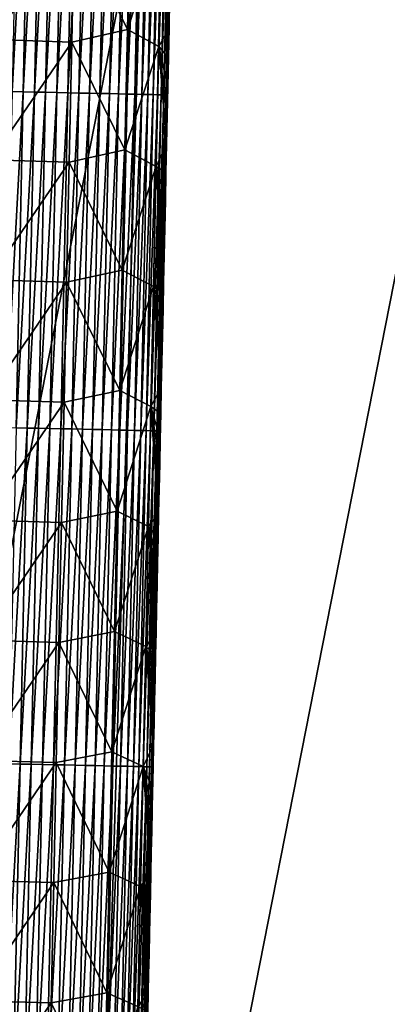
# Model space of a CAD drawing. Header units: metres. Extents: x -26 to 26, y -167 to 32.
# Tile 98 of 237: x 14.35 to 15.92, y -102.71 to -98.5. Entities that reach past the tile are written whole.
import ezdxf

# ---------------------------------------------------------------- set-up
doc = ezdxf.new("R2010")
doc.units = ezdxf.units.M
doc.layers.add('solid_12_411_043_XXX', color=7, linetype='CONTINUOUS')

msp = doc.modelspace()

# ---------------------------------------------------------------- linework, layer by layer
at = {"layer": 'solid_12_411_043_XXX'}
for points in [[(-19.282173, -90.244827, 137.548279), (-18.85165, -106.007713, 137.548279), (19.282028, -90.24482, 137.548279)], [(-18.85165, -106.007713, 137.548279), (-18.842392, -106.336342, 137.548279), (19.282028, -90.24482, 137.548279)], [(-18.842392, -106.336342, 137.548279), (18.842426, -106.339973, 137.548279), (19.282028, -90.24482, 137.548279)], [(14.343685, -97.371468, 177.860291), (14.313476, -98.808426, 177.860413), (14.390736, -97.372459, 177.855698)], [(14.313476, -98.808426, 177.860413), (14.360532, -98.809418, 177.85582), (14.390736, -97.372459, 177.855698)], [(14.390736, -97.372459, 177.855698), (14.360532, -98.809418, 177.85582), (14.43845, -97.373459, 177.847778)], [(14.360532, -98.809418, 177.85582), (14.408251, -98.810432, 177.847885), (14.43845, -97.373459, 177.847778)], [(14.43845, -97.373459, 177.847778), (14.408251, -98.810432, 177.847885), (14.486492, -97.374466, 177.836334)], [(14.408251, -98.810432, 177.847885), (14.4563, -98.811447, 177.836456), (14.486492, -97.374466, 177.836334)], [(14.486492, -97.374466, 177.836334), (14.4563, -98.811447, 177.836456), (14.534495, -97.375473, 177.821274)], [(14.4563, -98.811447, 177.836456), (14.504309, -98.812462, 177.821381), (14.534495, -97.375473, 177.821274)], [(14.534495, -97.375473, 177.821274), (14.504309, -98.812462, 177.821381), (14.582062, -97.376465, 177.802505)], [(14.504309, -98.812462, 177.821381), (14.551881, -98.813469, 177.802612), (14.582062, -97.376465, 177.802505)], [(14.582062, -97.376465, 177.802505), (14.551881, -98.813469, 177.802612), (14.628776, -97.377449, 177.780029)], [(14.551881, -98.813469, 177.802612), (14.598599, -98.814461, 177.780121), (14.628776, -97.377449, 177.780029)], [(14.628776, -97.377449, 177.780029), (14.598599, -98.814461, 177.780121), (14.674212, -97.378403, 177.753876)], [(14.598599, -98.814461, 177.780121), (14.644041, -98.815422, 177.753983), (14.674212, -97.378403, 177.753876)], [(14.674212, -97.378403, 177.753876), (14.644041, -98.815422, 177.753983), (14.717948, -97.379318, 177.724182)], [(14.644041, -98.815422, 177.753983), (14.687781, -98.816353, 177.724274), (14.717948, -97.379318, 177.724182)], [(14.717948, -97.379318, 177.724182), (14.687781, -98.816353, 177.724274), (14.759576, -97.380196, 177.691116)], [(14.687781, -98.816353, 177.724274), (14.729412, -98.81723, 177.691193), (14.759576, -97.380196, 177.691116)], [(14.759576, -97.380196, 177.691116), (14.729412, -98.81723, 177.691193), (14.798715, -97.381012, 177.654907)], [(14.729412, -98.81723, 177.691193), (14.768553, -98.818062, 177.654968), (14.798715, -97.381012, 177.654907)], [(14.798715, -97.381012, 177.654907), (14.768553, -98.818062, 177.654968), (14.83502, -97.381775, 177.61586)], [(14.768553, -98.818062, 177.654968), (14.804859, -98.818832, 177.615906), (14.83502, -97.381775, 177.61586)], [(14.83502, -97.381775, 177.61586), (14.804859, -98.818832, 177.615906), (14.868197, -97.382477, 177.574295)], [(14.804859, -98.818832, 177.615906), (14.838037, -98.819542, 177.574356), (14.868197, -97.382477, 177.574295)], [(14.868197, -97.382477, 177.574295), (14.838037, -98.819542, 177.574356), (14.898006, -97.383102, 177.530624)], [(14.838037, -98.819542, 177.574356), (14.867844, -98.820175, 177.53067), (14.898006, -97.383102, 177.530624)], [(14.898006, -97.383102, 177.530624), (14.867844, -98.820175, 177.53067), (14.924269, -97.383659, 177.485245)], [(14.867844, -98.820175, 177.53067), (14.894103, -98.820732, 177.485275), (14.924269, -97.383659, 177.485245)], [(14.924269, -97.383659, 177.485245), (14.894103, -98.820732, 177.485275), (14.946871, -97.384132, 177.438568)], [(14.894103, -98.820732, 177.485275), (14.916701, -98.821213, 177.438583), (14.946871, -97.384132, 177.438568)], [(14.946871, -97.384132, 177.438568), (14.916701, -98.821213, 177.438583), (14.965762, -97.384529, 177.391022)], [(14.916701, -98.821213, 177.438583), (14.935587, -98.821617, 177.391022), (14.965762, -97.384529, 177.391022)], [(14.965762, -97.384529, 177.391022), (14.935587, -98.821617, 177.391022), (14.980954, -97.384857, 177.343033)], [(14.935587, -98.821617, 177.391022), (14.950772, -98.821945, 177.343033), (14.980954, -97.384857, 177.343033)], [(14.980954, -97.384857, 177.343033), (14.950772, -98.821945, 177.343033), (14.992517, -97.385101, 177.294983)], [(14.950772, -98.821945, 177.343033), (14.962327, -98.822189, 177.294968), (14.992517, -97.385101, 177.294983)], [(14.992517, -97.385101, 177.294983), (14.962327, -98.822189, 177.294968), (15.000568, -97.385269, 177.247269)], [(14.962327, -98.822189, 177.294968), (14.970369, -98.822365, 177.247238), (15.000568, -97.385269, 177.247269)], [(15.000568, -97.385269, 177.247269), (14.970369, -98.822365, 177.247238), (15.005272, -97.385376, 177.200195)], [(14.970369, -98.822365, 177.247238), (14.975063, -98.822472, 177.200165), (15.005272, -97.385376, 177.200195)], [(15.004999, -97.472603, 177.154114), (15.005272, -97.385376, 177.200195), (14.975063, -98.822472, 177.200165)], [(14.997312, -97.839333, 177.154099), (15.004999, -97.472603, 177.154114), (14.975063, -98.822472, 177.200165)], [(14.989869, -98.193527, 177.154099), (14.997312, -97.839333, 177.154099), (14.975063, -98.822472, 177.200165)], [(13.205606, -106.365982, 119.081207), (13.432644, -97.899902, 118.914078), (14.871928, -97.897682, 119.391411)], [(14.620387, -106.363007, 119.546692), (13.205606, -106.365982, 119.081207), (14.871928, -97.897682, 119.391411)], [(14.620387, -106.363007, 119.546692), (14.871928, -97.897682, 119.391411), (16.287874, -97.894936, 119.934784)], [(16.011616, -106.359322, 120.079262), (14.620387, -106.363007, 119.546692), (16.287874, -97.894936, 119.934784)], [(14.817716, -98.027588, 173.886169), (14.806716, -98.542534, 173.889679), (14.578935, -98.082863, 173.359085)], [(14.951568, -98.103088, 174.425323), (14.806716, -98.542534, 173.889679), (14.817716, -98.027588, 173.886169)], [(14.578935, -98.082863, 173.359085), (14.232789, -98.586044, 172.873993), (14.243541, -98.072296, 172.86998)], [(14.578935, -98.082863, 173.359085), (14.568047, -98.596451, 173.362854), (14.232789, -98.586044, 172.873993)], [(14.806716, -98.542534, 173.889679), (14.568047, -98.596451, 173.362854), (14.578935, -98.082863, 173.359085)], [(14.951568, -98.103088, 174.425323), (14.940575, -98.616219, 174.428543), (14.806716, -98.542534, 173.889679)], [(14.951568, -98.103088, 174.425323), (14.98469, -98.537216, 174.953064), (14.940575, -98.616219, 174.428543)], [(14.951568, -98.103088, 174.425323), (14.987417, -98.40979, 174.952316), (14.98469, -98.537216, 174.953064)], [(14.982677, -98.534996, 177.154083), (14.989869, -98.193527, 177.154099), (14.975063, -98.822472, 177.200165)], [(14.990174, -98.280899, 174.951569), (14.989869, -98.193527, 177.154099), (14.982677, -98.534996, 177.154083)], [(14.987417, -98.40979, 174.952316), (14.990174, -98.280899, 174.951569), (14.982677, -98.534996, 177.154083)], [(14.98469, -98.537216, 174.953064), (14.987417, -98.40979, 174.952316), (14.982677, -98.534996, 177.154083)], [(14.806716, -98.542534, 173.889679), (14.795692, -99.057465, 173.89325), (14.568047, -98.596451, 173.362854)], [(14.940575, -98.616219, 174.428543), (14.795692, -99.057465, 173.89325), (14.806716, -98.542534, 173.889679)], [(14.940575, -98.616219, 174.428543), (14.98469, -98.537216, 174.953064), (14.981991, -98.663231, 174.953812)], [(14.975721, -98.864471, 177.154083), (14.982677, -98.534996, 177.154083), (14.975063, -98.822472, 177.200165)], [(14.98469, -98.537216, 174.953064), (14.982677, -98.534996, 177.154083), (14.975721, -98.864471, 177.154083)], [(14.981991, -98.663231, 174.953812), (14.98469, -98.537216, 174.953064), (14.975721, -98.864471, 177.154083)], [(14.568047, -98.596451, 173.362854), (14.222001, -99.099777, 172.878052), (14.232789, -98.586044, 172.873993)], [(14.568047, -98.596451, 173.362854), (14.557129, -99.110023, 173.366684), (14.222001, -99.099777, 172.878052)], [(14.795692, -99.057465, 173.89325), (14.557129, -99.110023, 173.366684), (14.568047, -98.596451, 173.362854)], [(14.940575, -98.616219, 174.428543), (14.929559, -99.129333, 174.43187), (14.795692, -99.057465, 173.89325)], [(14.940575, -98.616219, 174.428543), (14.974059, -99.033211, 174.956024), (14.929559, -99.129333, 174.43187)], [(14.940575, -98.616219, 174.428543), (14.981991, -98.663231, 174.953812), (14.979321, -98.787865, 174.954544)], [(14.940575, -98.616219, 174.428543), (14.979321, -98.787865, 174.954544), (14.976677, -98.911179, 174.955276)], [(14.940575, -98.616219, 174.428543), (14.976677, -98.911179, 174.955276), (14.974059, -99.033211, 174.956024)], [(14.979321, -98.787865, 174.954544), (14.981991, -98.663231, 174.953812), (14.975721, -98.864471, 177.154083)], [(14.976677, -98.911179, 174.955276), (14.979321, -98.787865, 174.954544), (14.975721, -98.864471, 177.154083)], [(14.313476, -98.808426, 177.860413), (14.282978, -100.245369, 177.860535), (14.360532, -98.809418, 177.85582)], [(14.282978, -100.245369, 177.860535), (14.330038, -100.246376, 177.855942), (14.360532, -98.809418, 177.85582)], [(14.360532, -98.809418, 177.85582), (14.330038, -100.246376, 177.855942), (14.408251, -98.810432, 177.847885)], [(14.330038, -100.246376, 177.855942), (14.377763, -100.247391, 177.848007), (14.408251, -98.810432, 177.847885)], [(14.408251, -98.810432, 177.847885), (14.377763, -100.247391, 177.848007), (14.4563, -98.811447, 177.836456)], [(14.377763, -100.247391, 177.848007), (14.425817, -100.248421, 177.836563), (14.4563, -98.811447, 177.836456)], [(14.4563, -98.811447, 177.836456), (14.425817, -100.248421, 177.836563), (14.504309, -98.812462, 177.821381)], [(14.425817, -100.248421, 177.836563), (14.47383, -100.249443, 177.821503), (14.504309, -98.812462, 177.821381)], [(14.504309, -98.812462, 177.821381), (14.47383, -100.249443, 177.821503), (14.551881, -98.813469, 177.802612)], [(14.47383, -100.249443, 177.821503), (14.521406, -100.250458, 177.802719), (14.551881, -98.813469, 177.802612)], [(14.551881, -98.813469, 177.802612), (14.521406, -100.250458, 177.802719), (14.598599, -98.814461, 177.780121)], [(14.521406, -100.250458, 177.802719), (14.56813, -100.251457, 177.780228), (14.598599, -98.814461, 177.780121)], [(14.598599, -98.814461, 177.780121), (14.56813, -100.251457, 177.780228), (14.644041, -98.815422, 177.753983)], [(14.56813, -100.251457, 177.780228), (14.613574, -100.252434, 177.754074), (14.644041, -98.815422, 177.753983)], [(14.644041, -98.815422, 177.753983), (14.613574, -100.252434, 177.754074), (14.687781, -98.816353, 177.724274)], [(14.613574, -100.252434, 177.754074), (14.657318, -100.253365, 177.724365), (14.687781, -98.816353, 177.724274)], [(14.687781, -98.816353, 177.724274), (14.657318, -100.253365, 177.724365), (14.729412, -98.81723, 177.691193)], [(14.657318, -100.253365, 177.724365), (14.698952, -100.254257, 177.691284), (14.729412, -98.81723, 177.691193)], [(14.729412, -98.81723, 177.691193), (14.698952, -100.254257, 177.691284), (14.768553, -98.818062, 177.654968)], [(14.698952, -100.254257, 177.691284), (14.738094, -100.255096, 177.65506), (14.768553, -98.818062, 177.654968)], [(14.768553, -98.818062, 177.654968), (14.738094, -100.255096, 177.65506), (14.804859, -98.818832, 177.615906)], [(14.738094, -100.255096, 177.65506), (14.774402, -100.255875, 177.615982), (14.804859, -98.818832, 177.615906)], [(14.804859, -98.818832, 177.615906), (14.774402, -100.255875, 177.615982), (14.838037, -98.819542, 177.574356)], [(14.774402, -100.255875, 177.615982), (14.807578, -100.256584, 177.574417), (14.838037, -98.819542, 177.574356)], [(14.838037, -98.819542, 177.574356), (14.807578, -100.256584, 177.574417), (14.867844, -98.820175, 177.53067)], [(14.807578, -100.256584, 177.574417), (14.837384, -100.257225, 177.530716), (14.867844, -98.820175, 177.53067)], [(14.867844, -98.820175, 177.53067), (14.837384, -100.257225, 177.530716), (14.894103, -98.820732, 177.485275)], [(14.837384, -100.257225, 177.530716), (14.863642, -100.25779, 177.485306), (14.894103, -98.820732, 177.485275)], [(14.894103, -98.820732, 177.485275), (14.863642, -100.25779, 177.485306), (14.916701, -98.821213, 177.438583)], [(14.863642, -100.25779, 177.485306), (14.886235, -100.258278, 177.438614), (14.916701, -98.821213, 177.438583)], [(14.916701, -98.821213, 177.438583), (14.886235, -100.258278, 177.438614), (14.935587, -98.821617, 177.391022)], [(14.886235, -100.258278, 177.438614), (14.905117, -100.258682, 177.391052), (14.935587, -98.821617, 177.391022)], [(14.935587, -98.821617, 177.391022), (14.905117, -100.258682, 177.391052), (14.950772, -98.821945, 177.343033)], [(14.905117, -100.258682, 177.391052), (14.920297, -100.25901, 177.343048), (14.950772, -98.821945, 177.343033)], [(14.950772, -98.821945, 177.343033), (14.920297, -100.25901, 177.343048), (14.962327, -98.822189, 177.294968)], [(14.920297, -100.25901, 177.343048), (14.931846, -100.259262, 177.294983), (14.962327, -98.822189, 177.294968)], [(14.962327, -98.822189, 177.294968), (14.931846, -100.259262, 177.294983), (14.970369, -98.822365, 177.247238)], [(14.931846, -100.259262, 177.294983), (14.939881, -100.259438, 177.247253), (14.970369, -98.822365, 177.247238)], [(14.970369, -98.822365, 177.247238), (14.939881, -100.259438, 177.247253), (14.975063, -98.822472, 177.200165)], [(14.939881, -100.259438, 177.247253), (14.944568, -100.259537, 177.200165), (14.975063, -98.822472, 177.200165)], [(14.975721, -98.864471, 177.154083), (14.975063, -98.822472, 177.200165), (14.944568, -100.259537, 177.200165)], [(14.968991, -99.182632, 177.154083), (14.975721, -98.864471, 177.154083), (14.944568, -100.259537, 177.200165)], [(14.976677, -98.911179, 174.955276), (14.975721, -98.864471, 177.154083), (14.968991, -99.182632, 177.154083)], [(14.974059, -99.033211, 174.956024), (14.976677, -98.911179, 174.955276), (14.968991, -99.182632, 177.154083)], [(14.929559, -99.129333, 174.43187), (14.974059, -99.033211, 174.956024), (14.971467, -99.154007, 174.956757)], [(14.971467, -99.154007, 174.956757), (14.974059, -99.033211, 174.956024), (14.968991, -99.182632, 177.154083)], [(14.795692, -99.057465, 173.89325), (14.784645, -99.57238, 173.896881), (14.557129, -99.110023, 173.366684)], [(14.929559, -99.129333, 174.43187), (14.784645, -99.57238, 173.896881), (14.795692, -99.057465, 173.89325)], [(14.557129, -99.110023, 173.366684), (14.211176, -99.613503, 172.882156), (14.222001, -99.099777, 172.878052)], [(14.557129, -99.110023, 173.366684), (14.546184, -99.623589, 173.370544), (14.211176, -99.613503, 172.882156)], [(14.784645, -99.57238, 173.896881), (14.546184, -99.623589, 173.370544), (14.557129, -99.110023, 173.366684)], [(14.929559, -99.129333, 174.43187), (14.91852, -99.642441, 174.435257), (14.784645, -99.57238, 173.896881)], [(14.929559, -99.129333, 174.43187), (14.961359, -99.624413, 174.959671), (14.91852, -99.642441, 174.435257)], [(14.929559, -99.129333, 174.43187), (14.971467, -99.154007, 174.956757), (14.9689, -99.27359, 174.957489)], [(14.929559, -99.129333, 174.43187), (14.9689, -99.27359, 174.957489), (14.966359, -99.391838, 174.958221)], [(14.929559, -99.129333, 174.43187), (14.966359, -99.391838, 174.958221), (14.963846, -99.508766, 174.958939)], [(14.929559, -99.129333, 174.43187), (14.963846, -99.508766, 174.958939), (14.961359, -99.624413, 174.959671)], [(14.9689, -99.27359, 174.957489), (14.971467, -99.154007, 174.956757), (14.968991, -99.182632, 177.154083)], [(14.962486, -99.489479, 177.154068), (14.968991, -99.182632, 177.154083), (14.944568, -100.259537, 177.200165)], [(14.9689, -99.27359, 174.957489), (14.968991, -99.182632, 177.154083), (14.962486, -99.489479, 177.154068)], [(14.966359, -99.391838, 174.958221), (14.9689, -99.27359, 174.957489), (14.962486, -99.489479, 177.154068)], [(14.963846, -99.508766, 174.958939), (14.966359, -99.391838, 174.958221), (14.962486, -99.489479, 177.154068)], [(14.950033, -100.075172, 177.154083), (14.962486, -99.489479, 177.154068), (14.944568, -100.259537, 177.200165)], [(14.963846, -99.508766, 174.958939), (14.962486, -99.489479, 177.154068), (14.950033, -100.075172, 177.154083)], [(14.961359, -99.624413, 174.959671), (14.963846, -99.508766, 174.958939), (14.950033, -100.075172, 177.154083)], [(14.784645, -99.57238, 173.896881), (14.773573, -100.087311, 173.900589), (14.546184, -99.623589, 173.370544)], [(14.91852, -99.642441, 174.435257), (14.773573, -100.087311, 173.900589), (14.784645, -99.57238, 173.896881)], [(14.546184, -99.623589, 173.370544), (14.200314, -100.127243, 172.886292), (14.211176, -99.613503, 172.882156)], [(14.546184, -99.623589, 173.370544), (14.535209, -100.137161, 173.374481), (14.200314, -100.127243, 172.886292)], [(14.773573, -100.087311, 173.900589), (14.535209, -100.137161, 173.374481), (14.546184, -99.623589, 173.370544)], [(14.91852, -99.642441, 174.435257), (14.961359, -99.624413, 174.959671), (14.958898, -99.738823, 174.960388)], [(14.958898, -99.738823, 174.960388), (14.961359, -99.624413, 174.959671), (14.950033, -100.075172, 177.154083)], [(14.91852, -99.642441, 174.435257), (14.907458, -100.155556, 174.438751), (14.773573, -100.087311, 173.900589)], [(14.91852, -99.642441, 174.435257), (14.951658, -100.075005, 174.96254), (14.907458, -100.155556, 174.438751)], [(14.91852, -99.642441, 174.435257), (14.958898, -99.738823, 174.960388), (14.956461, -99.852028, 174.961105)], [(14.91852, -99.642441, 174.435257), (14.956461, -99.852028, 174.961105), (14.954048, -99.964073, 174.961823)], [(14.91852, -99.642441, 174.435257), (14.954048, -99.964073, 174.961823), (14.951658, -100.075005, 174.96254)], [(14.956461, -99.852028, 174.961105), (14.958898, -99.738823, 174.960388), (14.950033, -100.075172, 177.154083)], [(14.954048, -99.964073, 174.961823), (14.956461, -99.852028, 174.961105), (14.950033, -100.075172, 177.154083)], [(14.951658, -100.075005, 174.96254), (14.954048, -99.964073, 174.961823), (14.950033, -100.075172, 177.154083)], [(14.773573, -100.087311, 173.900589), (14.762477, -100.602249, 173.904373), (14.535209, -100.137161, 173.374481)], [(14.907458, -100.155556, 174.438751), (14.762477, -100.602249, 173.904373), (14.773573, -100.087311, 173.900589)], [(14.907458, -100.155556, 174.438751), (14.951658, -100.075005, 174.96254), (14.949292, -100.184761, 174.963257)], [(14.951658, -100.075005, 174.96254), (14.950033, -100.075172, 177.154083), (14.938229, -100.628311, 177.154083)], [(14.949292, -100.184761, 174.963257), (14.951658, -100.075005, 174.96254), (14.938229, -100.628311, 177.154083)], [(14.938229, -100.628311, 177.154083), (14.950033, -100.075172, 177.154083), (14.944568, -100.259537, 177.200165)], [(14.535209, -100.137161, 173.374481), (14.189414, -100.641014, 172.890472), (14.200314, -100.127243, 172.886292)], [(14.535209, -100.137161, 173.374481), (14.524205, -100.650764, 173.378464), (14.189414, -100.641014, 172.890472)], [(14.762477, -100.602249, 173.904373), (14.524205, -100.650764, 173.378464), (14.535209, -100.137161, 173.374481)], [(14.907458, -100.155556, 174.438751), (14.896375, -100.668671, 174.442322), (14.762477, -100.602249, 173.904373)], [(14.907458, -100.155556, 174.438751), (14.940077, -100.611801, 174.966064), (14.896375, -100.668671, 174.442322)], [(14.907458, -100.155556, 174.438751), (14.949292, -100.184761, 174.963257), (14.946952, -100.293282, 174.963959)], [(14.907458, -100.155556, 174.438751), (14.946952, -100.293282, 174.963959), (14.944636, -100.400604, 174.964661)], [(14.907458, -100.155556, 174.438751), (14.944636, -100.400604, 174.964661), (14.942346, -100.50676, 174.965363)], [(14.907458, -100.155556, 174.438751), (14.942346, -100.50676, 174.965363), (14.940077, -100.611801, 174.966064)], [(14.946952, -100.293282, 174.963959), (14.949292, -100.184761, 174.963257), (14.938229, -100.628311, 177.154083)], [(14.330038, -100.246376, 177.855942), (14.299259, -101.683319, 177.856064), (14.377763, -100.247391, 177.848007)], [(14.299259, -101.683319, 177.856064), (14.346987, -101.684349, 177.848129), (14.377763, -100.247391, 177.848007)], [(14.377763, -100.247391, 177.848007), (14.346987, -101.684349, 177.848129), (14.425817, -100.248421, 177.836563)], [(14.346987, -101.684349, 177.848129), (14.395043, -101.685379, 177.836685), (14.425817, -100.248421, 177.836563)], [(14.425817, -100.248421, 177.836563), (14.395043, -101.685379, 177.836685), (14.47383, -100.249443, 177.821503)], [(14.395043, -101.685379, 177.836685), (14.443061, -101.686417, 177.821609), (14.47383, -100.249443, 177.821503)], [(14.47383, -100.249443, 177.821503), (14.443061, -101.686417, 177.821609), (14.521406, -100.250458, 177.802719)], [(14.443061, -101.686417, 177.821609), (14.490641, -101.687439, 177.802841), (14.521406, -100.250458, 177.802719)], [(14.521406, -100.250458, 177.802719), (14.490641, -101.687439, 177.802841), (14.56813, -100.251457, 177.780228)], [(14.490641, -101.687439, 177.802841), (14.537367, -101.688446, 177.780334), (14.56813, -100.251457, 177.780228)], [(14.56813, -100.251457, 177.780228), (14.537367, -101.688446, 177.780334), (14.613574, -100.252434, 177.754074)], [(14.537367, -101.688446, 177.780334), (14.582815, -101.689423, 177.754181), (14.613574, -100.252434, 177.754074)], [(14.613574, -100.252434, 177.754074), (14.582815, -101.689423, 177.754181), (14.657318, -100.253365, 177.724365)], [(14.582815, -101.689423, 177.754181), (14.626561, -101.690369, 177.724472), (14.657318, -100.253365, 177.724365)], [(14.657318, -100.253365, 177.724365), (14.626561, -101.690369, 177.724472), (14.698952, -100.254257, 177.691284)], [(14.626561, -101.690369, 177.724472), (14.668197, -101.691269, 177.691376), (14.698952, -100.254257, 177.691284)], [(14.698952, -100.254257, 177.691284), (14.668197, -101.691269, 177.691376), (14.738094, -100.255096, 177.65506)], [(14.668197, -101.691269, 177.691376), (14.70734, -101.692108, 177.655136), (14.738094, -100.255096, 177.65506)], [(14.738094, -100.255096, 177.65506), (14.70734, -101.692108, 177.655136), (14.774402, -100.255875, 177.615982)], [(14.70734, -101.692108, 177.655136), (14.743649, -101.692894, 177.616074), (14.774402, -100.255875, 177.615982)], [(14.774402, -100.255875, 177.615982), (14.743649, -101.692894, 177.616074), (14.807578, -100.256584, 177.574417)], [(14.743649, -101.692894, 177.616074), (14.776825, -101.693611, 177.574493), (14.807578, -100.256584, 177.574417)], [(14.807578, -100.256584, 177.574417), (14.776825, -101.693611, 177.574493), (14.837384, -100.257225, 177.530716)], [(14.776825, -101.693611, 177.574493), (14.80663, -101.69426, 177.530792), (14.837384, -100.257225, 177.530716)], [(14.837384, -100.257225, 177.530716), (14.80663, -101.69426, 177.530792), (14.863642, -100.25779, 177.485306)], [(14.80663, -101.69426, 177.530792), (14.832886, -101.694824, 177.485382), (14.863642, -100.25779, 177.485306)], [(14.863642, -100.25779, 177.485306), (14.832886, -101.694824, 177.485382), (14.886235, -100.258278, 177.438614)], [(14.832886, -101.694824, 177.485382), (14.855477, -101.695313, 177.438675), (14.886235, -100.258278, 177.438614)], [(14.886235, -100.258278, 177.438614), (14.855477, -101.695313, 177.438675), (14.905117, -100.258682, 177.391052)], [(14.855477, -101.695313, 177.438675), (14.874355, -101.695724, 177.391113), (14.905117, -100.258682, 177.391052)], [(14.905117, -100.258682, 177.391052), (14.874355, -101.695724, 177.391113), (14.920297, -100.25901, 177.343048)], [(14.874355, -101.695724, 177.391113), (14.889532, -101.696053, 177.343094), (14.920297, -100.25901, 177.343048)], [(14.920297, -100.25901, 177.343048), (14.889532, -101.696053, 177.343094), (14.931846, -100.259262, 177.294983)], [(14.889532, -101.696053, 177.343094), (14.901076, -101.696304, 177.295029), (14.931846, -100.259262, 177.294983)], [(14.931846, -100.259262, 177.294983), (14.901076, -101.696304, 177.295029), (14.939881, -100.259438, 177.247253)], [(14.901076, -101.696304, 177.295029), (14.909107, -101.696487, 177.247284), (14.939881, -100.259438, 177.247253)], [(14.939881, -100.259438, 177.247253), (14.909107, -101.696487, 177.247284), (14.944568, -100.259537, 177.200165)], [(14.909107, -101.696487, 177.247284), (14.913788, -101.696587, 177.200195), (14.944568, -100.259537, 177.200165)], [(14.938229, -100.628311, 177.154083), (14.944568, -100.259537, 177.200165), (14.913788, -101.696587, 177.200195)], [(14.944636, -100.400604, 174.964661), (14.946952, -100.293282, 174.963959), (14.938229, -100.628311, 177.154083)], [(14.942346, -100.50676, 174.965363), (14.944636, -100.400604, 174.964661), (14.938229, -100.628311, 177.154083)], [(14.940077, -100.611801, 174.966064), (14.942346, -100.50676, 174.965363), (14.938229, -100.628311, 177.154083)], [(14.762477, -100.602249, 173.904373), (14.751356, -101.117226, 173.908234), (14.524205, -100.650764, 173.378464)], [(14.896375, -100.668671, 174.442322), (14.751356, -101.117226, 173.908234), (14.762477, -100.602249, 173.904373)], [(14.524205, -100.650764, 173.378464), (14.178475, -101.154831, 172.894684), (14.189414, -100.641014, 172.890472)], [(14.896375, -100.668671, 174.442322), (14.940077, -100.611801, 174.966064), (14.937831, -100.715752, 174.966766)], [(14.926935, -101.155655, 177.154099), (14.938229, -100.628311, 177.154083), (14.913788, -101.696587, 177.200195)], [(14.937831, -100.715752, 174.966766), (14.938229, -100.628311, 177.154083), (14.926935, -101.155655, 177.154099)], [(14.937831, -100.715752, 174.966766), (14.940077, -100.611801, 174.966064), (14.938229, -100.628311, 177.154083)], [(14.524205, -100.650764, 173.378464), (14.513171, -101.164413, 173.382507), (14.178475, -101.154831, 172.894684)], [(14.751356, -101.117226, 173.908234), (14.513171, -101.164413, 173.382507), (14.524205, -100.650764, 173.378464)], [(14.896375, -100.668671, 174.442322), (14.885267, -101.181808, 174.445999), (14.751356, -101.117226, 173.908234)], [(14.896375, -100.668671, 174.442322), (14.929069, -101.120949, 174.969528), (14.885267, -101.181808, 174.445999)], [(14.896375, -100.668671, 174.442322), (14.937831, -100.715752, 174.966766), (14.935607, -100.818657, 174.967468)], [(14.896375, -100.668671, 174.442322), (14.935607, -100.818657, 174.967468), (14.933404, -100.92054, 174.968155)], [(14.896375, -100.668671, 174.442322), (14.933404, -100.92054, 174.968155), (14.931225, -101.021309, 174.968842)], [(14.896375, -100.668671, 174.442322), (14.931225, -101.021309, 174.968842), (14.929069, -101.120949, 174.969528)], [(14.935607, -100.818657, 174.967468), (14.937831, -100.715752, 174.966766), (14.926935, -101.155655, 177.154099)], [(14.933404, -100.92054, 174.968155), (14.935607, -100.818657, 174.967468), (14.926935, -101.155655, 177.154099)], [(14.931225, -101.021309, 174.968842), (14.933404, -100.92054, 174.968155), (14.926935, -101.155655, 177.154099)], [(14.929069, -101.120949, 174.969528), (14.931225, -101.021309, 174.968842), (14.926935, -101.155655, 177.154099)], [(14.751356, -101.117226, 173.908234), (14.740211, -101.63224, 173.91217), (14.513171, -101.164413, 173.382507)], [(14.885267, -101.181808, 174.445999), (14.740211, -101.63224, 173.91217), (14.751356, -101.117226, 173.908234)], [(14.885267, -101.181808, 174.445999), (14.929069, -101.120949, 174.969528), (14.926934, -101.219513, 174.970215)], [(14.926934, -101.219513, 174.970215), (14.929069, -101.120949, 174.969528), (14.926935, -101.155655, 177.154099)], [(14.513171, -101.164413, 173.382507), (14.1675, -101.668709, 172.898941), (14.178475, -101.154831, 172.894684)], [(14.513171, -101.164413, 173.382507), (14.502109, -101.678116, 173.386612), (14.1675, -101.668709, 172.898941)], [(14.740211, -101.63224, 173.91217), (14.502109, -101.678116, 173.386612), (14.513171, -101.164413, 173.382507)], [(14.885267, -101.181808, 174.445999), (14.874138, -101.694969, 174.449768), (14.740211, -101.63224, 173.91217)], [(14.885267, -101.181808, 174.445999), (14.918612, -101.603592, 174.972916), (14.874138, -101.694969, 174.449768)], [(14.885267, -101.181808, 174.445999), (14.926934, -101.219513, 174.970215), (14.924823, -101.317024, 174.970886)], [(14.885267, -101.181808, 174.445999), (14.924823, -101.317024, 174.970886), (14.922732, -101.413513, 174.971573)], [(14.885267, -101.181808, 174.445999), (14.922732, -101.413513, 174.971573), (14.920662, -101.509033, 174.972244)], [(14.885267, -101.181808, 174.445999), (14.920662, -101.509033, 174.972244), (14.918612, -101.603592, 174.972916)], [(14.916035, -101.662926, 177.154114), (14.926935, -101.155655, 177.154099), (14.913788, -101.696587, 177.200195)], [(14.926934, -101.219513, 174.970215), (14.926935, -101.155655, 177.154099), (14.916035, -101.662926, 177.154114)], [(14.924823, -101.317024, 174.970886), (14.926934, -101.219513, 174.970215), (14.916035, -101.662926, 177.154114)], [(14.922732, -101.413513, 174.971573), (14.924823, -101.317024, 174.970886), (14.916035, -101.662926, 177.154114)], [(14.920662, -101.509033, 174.972244), (14.922732, -101.413513, 174.971573), (14.916035, -101.662926, 177.154114)], [(14.918612, -101.603592, 174.972916), (14.920662, -101.509033, 174.972244), (14.916035, -101.662926, 177.154114)], [(14.874138, -101.694969, 174.449768), (14.918612, -101.603592, 174.972916), (14.916581, -101.697182, 174.973587)], [(14.916581, -101.697182, 174.973587), (14.918612, -101.603592, 174.972916), (14.916035, -101.662926, 177.154114)], [(14.740211, -101.63224, 173.91217), (14.729041, -102.147301, 173.916199), (14.502109, -101.678116, 173.386612)], [(14.874138, -101.694969, 174.449768), (14.729041, -102.147301, 173.916199), (14.740211, -101.63224, 173.91217)], [(14.502109, -101.678116, 173.386612), (14.156484, -102.182632, 172.903244), (14.1675, -101.668709, 172.898941)], [(14.502109, -101.678116, 173.386612), (14.491015, -102.191856, 173.390778), (14.156484, -102.182632, 172.903244)], [(14.299259, -101.683319, 177.856064), (14.268181, -103.12027, 177.856186), (14.346987, -101.684349, 177.848129)], [(14.268181, -103.12027, 177.856186), (14.31591, -103.121307, 177.848251), (14.346987, -101.684349, 177.848129)], [(14.346987, -101.684349, 177.848129), (14.31591, -103.121307, 177.848251), (14.395043, -101.685379, 177.836685)], [(14.31591, -103.121307, 177.848251), (14.36397, -103.122353, 177.836807), (14.395043, -101.685379, 177.836685)], [(14.395043, -101.685379, 177.836685), (14.36397, -103.122353, 177.836807), (14.443061, -101.686417, 177.821609)], [(14.36397, -103.122353, 177.836807), (14.411988, -103.12339, 177.821732), (14.443061, -101.686417, 177.821609)], [(14.443061, -101.686417, 177.821609), (14.411988, -103.12339, 177.821732), (14.490641, -101.687439, 177.802841)], [(14.411988, -103.12339, 177.821732), (14.459571, -103.124428, 177.802948), (14.490641, -101.687439, 177.802841)], [(14.490641, -101.687439, 177.802841), (14.459571, -103.124428, 177.802948), (14.537367, -101.688446, 177.780334)], [(14.459571, -103.124428, 177.802948), (14.506299, -103.12545, 177.780457), (14.537367, -101.688446, 177.780334)], [(14.729041, -102.147301, 173.916199), (14.491015, -102.191856, 173.390778), (14.502109, -101.678116, 173.386612)], [(14.537367, -101.688446, 177.780334), (14.506299, -103.12545, 177.780457), (14.582815, -101.689423, 177.754181)], [(14.506299, -103.12545, 177.780457), (14.551748, -103.126434, 177.754288), (14.582815, -101.689423, 177.754181)], [(14.582815, -101.689423, 177.754181), (14.551748, -103.126434, 177.754288), (14.626561, -101.690369, 177.724472)], [(14.551748, -103.126434, 177.754288), (14.595495, -103.127388, 177.724579), (14.626561, -101.690369, 177.724472)], [(14.626561, -101.690369, 177.724472), (14.595495, -103.127388, 177.724579), (14.668197, -101.691269, 177.691376)], [(14.595495, -103.127388, 177.724579), (14.637132, -103.128296, 177.691483), (14.668197, -101.691269, 177.691376)], [(14.668197, -101.691269, 177.691376), (14.637132, -103.128296, 177.691483), (14.70734, -101.692108, 177.655136)], [(14.637132, -103.128296, 177.691483), (14.676276, -103.12915, 177.655243), (14.70734, -101.692108, 177.655136)], [(14.70734, -101.692108, 177.655136), (14.676276, -103.12915, 177.655243), (14.743649, -101.692894, 177.616074)], [(14.676276, -103.12915, 177.655243), (14.712584, -103.129944, 177.616165), (14.743649, -101.692894, 177.616074)], [(14.743649, -101.692894, 177.616074), (14.712584, -103.129944, 177.616165), (14.776825, -101.693611, 177.574493)], [(14.712584, -103.129944, 177.616165), (14.745761, -103.130669, 177.574585), (14.776825, -101.693611, 177.574493)], [(14.874138, -101.694969, 174.449768), (14.862985, -102.208168, 174.453644), (14.729041, -102.147301, 173.916199)], [(14.776825, -101.693611, 177.574493), (14.745761, -103.130669, 177.574585), (14.80663, -101.69426, 177.530792)], [(14.745761, -103.130669, 177.574585), (14.775565, -103.131317, 177.530884), (14.80663, -101.69426, 177.530792)], [(14.80663, -101.69426, 177.530792), (14.775565, -103.131317, 177.530884), (14.832886, -101.694824, 177.485382)], [(14.775565, -103.131317, 177.530884), (14.80182, -103.131889, 177.485458), (14.832886, -101.694824, 177.485382)], [(14.832886, -101.694824, 177.485382), (14.80182, -103.131889, 177.485458), (14.855477, -101.695313, 177.438675)], [(14.80182, -103.131889, 177.485458), (14.824409, -103.132385, 177.438751), (14.855477, -101.695313, 177.438675)], [(14.855477, -101.695313, 177.438675), (14.824409, -103.132385, 177.438751), (14.874355, -101.695724, 177.391113)], [(14.824409, -103.132385, 177.438751), (14.843286, -103.132805, 177.39119), (14.874355, -101.695724, 177.391113)], [(14.874355, -101.695724, 177.391113), (14.843286, -103.132805, 177.39119), (14.889532, -101.696053, 177.343094)], [(14.843286, -103.132805, 177.39119), (14.858459, -103.133133, 177.34317), (14.889532, -101.696053, 177.343094)], [(14.889532, -101.696053, 177.343094), (14.858459, -103.133133, 177.34317), (14.901076, -101.696304, 177.295029)], [(14.858459, -103.133133, 177.34317), (14.87, -103.133392, 177.295105), (14.901076, -101.696304, 177.295029)], [(14.874138, -101.694969, 174.449768), (14.906748, -102.150055, 174.976868), (14.862985, -102.208168, 174.453644)], [(14.901076, -101.696304, 177.295029), (14.87, -103.133392, 177.295105), (14.909107, -101.696487, 177.247284)], [(14.87, -103.133392, 177.295105), (14.878028, -103.133568, 177.24736), (14.909107, -101.696487, 177.247284)], [(14.874138, -101.694969, 174.449768), (14.916581, -101.697182, 174.973587), (14.914574, -101.789726, 174.974243)], [(14.874138, -101.694969, 174.449768), (14.914574, -101.789726, 174.974243), (14.912586, -101.881248, 174.974899)], [(14.874138, -101.694969, 174.449768), (14.912586, -101.881248, 174.974899), (14.910621, -101.971794, 174.975555)], [(14.874138, -101.694969, 174.449768), (14.910621, -101.971794, 174.975555), (14.908674, -102.061386, 174.976212)], [(14.874138, -101.694969, 174.449768), (14.908674, -102.061386, 174.976212), (14.906748, -102.150055, 174.976868)], [(14.909107, -101.696487, 177.247284), (14.878028, -103.133568, 177.24736), (14.913788, -101.696587, 177.200195)], [(14.878028, -103.133568, 177.24736), (14.882705, -103.133675, 177.200272), (14.913788, -101.696587, 177.200195)], [(14.905473, -102.152855, 177.154129), (14.913788, -101.696587, 177.200195), (14.882705, -103.133675, 177.200272)], [(14.905473, -102.152855, 177.154129), (14.916035, -101.662926, 177.154114), (14.913788, -101.696587, 177.200195)], [(14.916581, -101.697182, 174.973587), (14.916035, -101.662926, 177.154114), (14.905473, -102.152855, 177.154129)], [(14.914574, -101.789726, 174.974243), (14.916581, -101.697182, 174.973587), (14.905473, -102.152855, 177.154129)], [(14.912586, -101.881248, 174.974899), (14.914574, -101.789726, 174.974243), (14.905473, -102.152855, 177.154129)], [(14.910621, -101.971794, 174.975555), (14.912586, -101.881248, 174.974899), (14.905473, -102.152855, 177.154129)], [(14.908674, -102.061386, 174.976212), (14.910621, -101.971794, 174.975555), (14.905473, -102.152855, 177.154129)], [(14.906748, -102.150055, 174.976868), (14.908674, -102.061386, 174.976212), (14.905473, -102.152855, 177.154129)], [(14.729041, -102.147301, 173.916199), (14.717847, -102.662392, 173.920288), (14.491015, -102.191856, 173.390778)], [(14.862985, -102.208168, 174.453644), (14.717847, -102.662392, 173.920288), (14.729041, -102.147301, 173.916199)], [(14.862985, -102.208168, 174.453644), (14.906748, -102.150055, 174.976868), (14.90484, -102.237839, 174.977509)], [(14.895239, -102.626144, 177.154144), (14.905473, -102.152855, 177.154129), (14.882705, -103.133675, 177.200272)], [(14.90484, -102.237839, 174.977509), (14.905473, -102.152855, 177.154129), (14.895239, -102.626144, 177.154144)], [(14.90484, -102.237839, 174.977509), (14.906748, -102.150055, 174.976868), (14.905473, -102.152855, 177.154129)], [(14.491015, -102.191856, 173.390778), (14.145429, -102.696571, 172.907593), (14.156484, -102.182632, 172.903244)], [(14.491015, -102.191856, 173.390778), (14.479893, -102.705627, 173.394989), (14.145429, -102.696571, 172.907593)], [(14.717847, -102.662392, 173.920288), (14.479893, -102.705627, 173.394989), (14.491015, -102.191856, 173.390778)], [(14.862985, -102.208168, 174.453644), (14.851809, -102.721413, 174.457596), (14.717847, -102.662392, 173.920288)], [(14.862985, -102.208168, 174.453644), (14.895587, -102.66304, 174.980698), (14.851809, -102.721413, 174.457596)], [(14.862985, -102.208168, 174.453644), (14.90484, -102.237839, 174.977509), (14.902949, -102.324753, 174.978149)], [(14.862985, -102.208168, 174.453644), (14.902949, -102.324753, 174.978149), (14.901079, -102.410721, 174.97879)], [(14.862985, -102.208168, 174.453644), (14.901079, -102.410721, 174.97879), (14.899229, -102.495735, 174.979431)], [(14.862985, -102.208168, 174.453644), (14.899229, -102.495735, 174.979431), (14.897398, -102.579834, 174.980057)], [(14.862985, -102.208168, 174.453644), (14.897398, -102.579834, 174.980057), (14.895587, -102.66304, 174.980698)], [(14.902949, -102.324753, 174.978149), (14.90484, -102.237839, 174.977509), (14.895239, -102.626144, 177.154144)], [(14.901079, -102.410721, 174.97879), (14.902949, -102.324753, 174.978149), (14.895239, -102.626144, 177.154144)], [(14.899229, -102.495735, 174.979431), (14.901079, -102.410721, 174.97879), (14.895239, -102.626144, 177.154144)], [(14.897398, -102.579834, 174.980057), (14.899229, -102.495735, 174.979431), (14.895239, -102.626144, 177.154144)], [(14.895587, -102.66304, 174.980698), (14.897398, -102.579834, 174.980057), (14.895239, -102.626144, 177.154144)], [(14.885425, -103.078667, 177.154175), (14.895239, -102.626144, 177.154144), (14.882705, -103.133675, 177.200272)], [(14.895587, -102.66304, 174.980698), (14.895239, -102.626144, 177.154144), (14.885425, -103.078667, 177.154175)], [(14.717847, -102.662392, 173.920288), (14.706627, -103.177528, 173.924469), (14.479893, -102.705627, 173.394989)], [(14.851809, -102.721413, 174.457596), (14.706627, -103.177528, 173.924469), (14.717847, -102.662392, 173.920288)], [(14.851809, -102.721413, 174.457596), (14.895587, -102.66304, 174.980698), (14.893793, -102.745384, 174.981323)], [(14.893793, -102.745384, 174.981323), (14.895587, -102.66304, 174.980698), (14.885425, -103.078667, 177.154175)], [(14.479893, -102.705627, 173.394989), (14.134334, -103.21051, 172.911987), (14.145429, -102.696571, 172.907593)], [(14.479893, -102.705627, 173.394989), (14.46874, -103.219414, 173.399277), (14.134334, -103.21051, 172.911987)], [(14.706627, -103.177528, 173.924469), (14.46874, -103.219414, 173.399277), (14.479893, -102.705627, 173.394989)]]:
    msp.add_3dface(points, dxfattribs=at)

doc.saveas('drawing.dxf')
